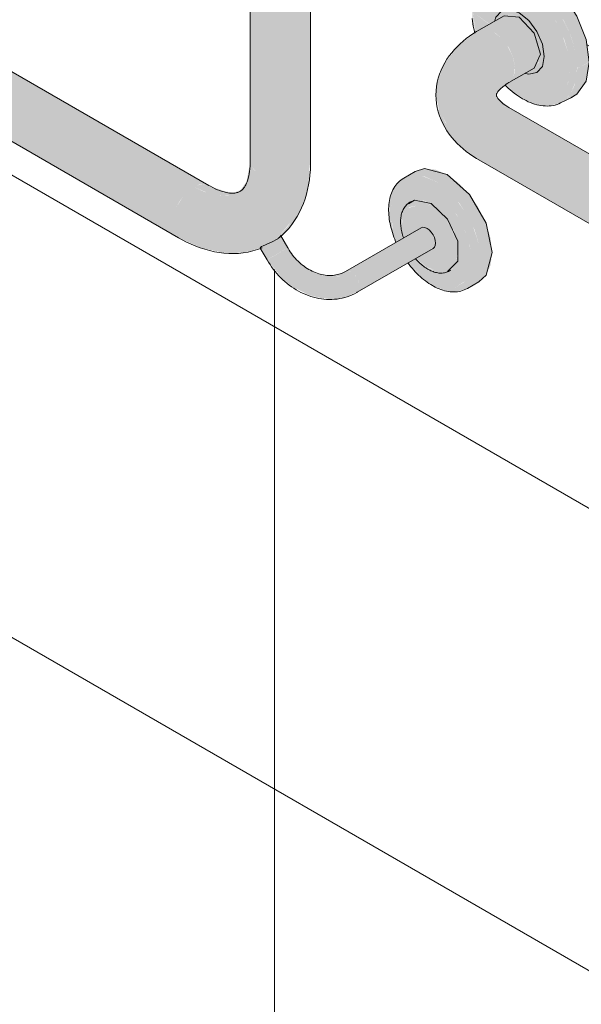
# Model space of a CAD drawing. Header units: metres. Extents: x -5.4 to 6, y -8 to 2.6.
# Tile 33 of 63: x 4.314 to 4.612, y -6.233 to -5.711. Entities that reach past the tile are written whole.
import ezdxf

# ---------------------------------------------------------------- set-up
doc = ezdxf.new("R2010")
doc.units = ezdxf.units.M
doc.layers.add('A-WALL-PATT', color=7, linetype='Continuous', lineweight=5)
doc.layers.add('P-SANR-FIXT', color=7, linetype='Continuous', lineweight=5)

# ---------------------------------------------------------------- blocks, each defined once
blk = doc.blocks.new('BARRA DE APOIO EM AÇO INOX 70cm - 2310_E_070_BR_Branco-V3-ISO_BANHEIRO')
at = {"layer": 'P-SANR-FIXT', "true_color": 0xf4f4f4}
for points in [[(6.29957, -5.73722), (6.30586, -5.73383), (6.30419, -5.72194), (6.29935, -5.70945), (6.29137, -5.69741), (6.2828, -5.68886), (6.2731, -5.68326), (6.26367, -5.68194), (6.25556, -5.68538), (6.25337, -5.68716), (6.25814, -5.68569), (6.26481, -5.68634), (6.27195, -5.68939), (6.27998, -5.69553), (6.28576, -5.70163), (6.29221, -5.71152), (6.29587, -5.71914), (6.29863, -5.72842), (6.29948, -5.7364)], [(6.29566, -5.73727), (6.29478, -5.72908), (6.29137, -5.71869), (6.28788, -5.71157), (6.2828, -5.70415), (6.27601, -5.69717), (6.26995, -5.69275), (6.2633, -5.68992), (6.2571, -5.68931), (6.25178, -5.69095), (6.24734, -5.69553), (6.24513, -5.70041), (6.24425, -5.70759), (6.25315, -5.71365), (6.25614, -5.71181), (6.25653, -5.71006), (6.25935, -5.70682), (6.2643, -5.70621), (6.26876, -5.70776), (6.27386, -5.71188), (6.27829, -5.71797), (6.28105, -5.72436), (6.28206, -5.73081), (6.29478, -5.73685)], [(6.2823, -5.75693), (6.28813, -5.75634), (6.29148, -5.7551), (6.29593, -5.7509), (6.29874, -5.744), (6.29948, -5.7364), (6.29863, -5.72842), (6.29563, -5.71864), (6.29083, -5.70905), (6.28501, -5.70084), (6.27797, -5.69378), (6.27195, -5.68939), (6.27055, -5.69095), (6.26995, -5.69275), (6.2766, -5.6976), (6.28405, -5.70596), (6.28813, -5.71194), (6.2927, -5.72207), (6.29478, -5.72908), (6.29566, -5.73727), (6.29478, -5.74444), (6.29156, -5.75073), (6.2879, -5.75398), (6.2828, -5.75555), (6.276, -5.75468), (6.26995, -5.75211), (6.2706, -5.75327), (6.2766, -5.75589), (6.27982, -5.75678)], [(6.26663, -5.73741), (6.28007, -5.72965), (6.27904, -5.72378), (6.27601, -5.71751), (6.27308, -5.71355), (6.26807, -5.70982), (6.2643, -5.70858), (6.26068, -5.70931), (6.24769, -5.71695), (6.25099, -5.71631), (6.25603, -5.71839), (6.25965, -5.72131), (6.26332, -5.72626), (6.26577, -5.73191), (6.26652, -5.73668)], [(6.27384, -5.74026), (6.27831, -5.73925), (6.28104, -5.73611), (6.28206, -5.73081), (6.28096, -5.72416), (6.27798, -5.71745), (6.27285, -5.71106), (6.26875, -5.70776), (6.2633, -5.70606), (6.25935, -5.70682), (6.25646, -5.71014), (6.25646, -5.71174), (6.26151, -5.70912), (6.26442, -5.70855), (6.26876, -5.71007), (6.27386, -5.7146), (6.27675, -5.7185), (6.27924, -5.72436), (6.28007, -5.72965), (6.2792, -5.73416), (6.276, -5.73742), (6.27211, -5.73966), (6.27308, -5.73999)], [(6.244, -5.77824), (6.24513, -5.77212), (6.24732, -5.76709), (6.25099, -5.76213), (6.25532, -5.75864), (6.25965, -5.75713), (6.26286, -5.75749), (6.25809, -5.7535), (6.2567, -5.7512), (6.2597, -5.7434), (6.26663, -5.73741), (6.26559, -5.73149), (6.26259, -5.72528), (6.25965, -5.72131), (6.25478, -5.71763), (6.25099, -5.71631), (6.24726, -5.71706), (6.23668, -5.72495), (6.22888, -5.73528), (6.22548, -5.74432), (6.22467, -5.75129), (6.2264, -5.7596), (6.23034, -5.76657), (6.23579, -5.77246), (6.24083, -5.776)], [(6.26332, -5.74474), (6.27675, -5.73698), (6.27932, -5.73353), (6.27971, -5.72986), (6.26663, -5.73741), (6.26577, -5.74191), (6.26415, -5.74378)], [(6.29148, -5.7551), (6.29934, -5.7509), (6.3043, -5.74335), (6.30587, -5.73394), (6.29957, -5.73722), (6.29823, -5.74581), (6.29587, -5.75103), (6.29221, -5.75442)], [(6.66968, -6.024), (6.67054, -6.0185), (6.67299, -6.01285), (6.67667, -6.0079), (6.68099, -6.00441), (6.68532, -6.0029), (6.68838, -6.00326), (6.26332, -5.75785), (6.25965, -5.75713), (6.25532, -5.75864), (6.25099, -5.76213), (6.24732, -5.76709), (6.24486, -5.77274), (6.244, -5.77824), (6.66575, -6.02173)], [(6.67299, -6.03133), (6.67054, -6.0285), (6.66968, -6.024), (6.244, -5.77824), (6.24486, -5.78274), (6.24732, -5.78556), (6.67177, -6.03062)]]:
    blk.add_hatch(color=7, dxfattribs=at).paths.add_polyline_path(points)
h = blk.add_hatch(color=7, dxfattribs=at)
h.paths.add_polyline_path([(6.2706, -5.75327), (6.27016, -5.75282), (6.26995, -5.75211), (6.2633, -5.74726), (6.26179, -5.74595), (6.2616, -5.7461), (6.26619, -5.75018), (6.27016, -5.75296)])
h.paths.add_polyline_path([(6.24536, -5.71848), (6.24583, -5.71813), (6.24513, -5.71578), (6.24425, -5.70759), (6.24551, -5.69956), (6.24769, -5.69474), (6.25178, -5.69095), (6.2579, -5.68939), (6.26367, -5.69008), (6.26995, -5.69275), (6.2706, -5.69084), (6.27175, -5.6893), (6.26367, -5.68623), (6.2579, -5.68576), (6.25178, -5.68796), (6.25042, -5.68903), (6.24769, -5.69206), (6.24568, -5.69553), (6.24378, -5.7027), (6.24396, -5.71151), (6.24513, -5.71745)])
h = blk.add_hatch(color=7, dxfattribs=at)
h.paths.add_polyline_path([(6.2828, -5.75555), (6.28813, -5.75391), (6.29221, -5.75012), (6.29483, -5.744), (6.29566, -5.73727), (6.28206, -5.73081), (6.28104, -5.73611), (6.27798, -5.73946), (6.27384, -5.74026), (6.27211, -5.73966), (6.26194, -5.74583), (6.26457, -5.74818), (6.26995, -5.75211), (6.2766, -5.75494), (6.2796, -5.75523)])
h.paths.add_polyline_path([(6.24583, -5.71813), (6.24985, -5.71556), (6.25301, -5.71373), (6.24425, -5.70759), (6.24559, -5.71736), (6.24573, -5.71782)])
h = blk.add_hatch(color=7, dxfattribs=at)
h.paths.add_polyline_path([(6.24732, -5.78556), (6.24486, -5.78274), (6.244, -5.77824), (6.23548, -5.77212), (6.22964, -5.76577), (6.22585, -5.7582), (6.226, -5.75975), (6.22823, -5.76588), (6.23034, -5.7698), (6.23738, -5.77829), (6.24609, -5.78471)])
h.paths.add_polyline_path([(6.25672, -5.75141), (6.25895, -5.7482), (6.26454, -5.74332), (6.26577, -5.74191), (6.26628, -5.73772), (6.25926, -5.74378), (6.25667, -5.75134)])
at = {"layer": 'P-SANR-FIXT'}
for p, q in [((6.26075, -5.70927), (6.24732, -5.71702)), ((6.27675, -5.73698), (6.28007, -5.72965)), ((6.26332, -5.74474), (6.27675, -5.73698)), ((6.29074, -5.75549), (6.29695, -5.75242)), ((6.68899, -6.00361), (6.26332, -5.75785)), ((6.24732, -5.78556), (6.67299, -6.03133))]:
    blk.add_line(p, q, dxfattribs=at)
for points in [[(6.30587, -5.73394, 0), (6.30419, -5.72194, 0), (6.29935, -5.70945, 0), (6.29191, -5.69795, 0), (6.2828, -5.68886, 0), (6.2731, -5.68326, 0), (6.26398, -5.68182, 0), (6.25655, -5.68473, 0)], [(6.2438, -5.7108, 0), (6.24397, -5.71215, 0), (6.24418, -5.7135, 0), (6.24443, -5.71486, 0), (6.24472, -5.71624, 0), (6.24505, -5.71762, 0), (6.24529, -5.71853, 0)], [(6.25589, -5.71176, 0), (6.25646, -5.71014, 0), (6.25935, -5.70682, 0), (6.26367, -5.70599, 0), (6.26876, -5.70776, 0), (6.27386, -5.71188, 0), (6.27817, -5.71771, 0), (6.28105, -5.72436, 0), (6.28206, -5.73081, 0)], [(6.26075, -5.70927, 0), (6.26875, -5.71006, 0), (6.27675, -5.7185, 0), (6.28007, -5.72965, 0)], [(6.22467, -5.75129, 0), (6.22475, -5.74903, 0), (6.22498, -5.74678, 0), (6.22537, -5.74456, 0), (6.2259, -5.74239, 0), (6.22657, -5.74026, 0), (6.22737, -5.73819, 0), (6.2283, -5.73618, 0), (6.22933, -5.73425, 0), (6.23047, -5.73238, 0), (6.23171, -5.7306, 0), (6.23303, -5.72888, 0), (6.23444, -5.72725, 0), (6.23592, -5.72568, 0), (6.23747, -5.72419, 0), (6.23909, -5.72276, 0), (6.24076, -5.72141, 0), (6.2425, -5.72012, 0), (6.24428, -5.71889, 0), (6.24612, -5.71773, 0), (6.24732, -5.71702, 0)], [(6.28206, -5.73081, 0), (6.28104, -5.73611, 0), (6.27816, -5.73942, 0), (6.27384, -5.74026, 0), (6.27216, -5.73994, 0)], [(6.29607, -5.75282, 0), (6.29934, -5.7509, 0), (6.30419, -5.744, 0), (6.30587, -5.73394, 0)], [(6.25667, -5.75129, 0), (6.25667, -5.75124, 0), (6.25668, -5.75119, 0), (6.25669, -5.75111, 0), (6.25672, -5.751, 0), (6.25677, -5.75086, 0), (6.25684, -5.75067, 0), (6.25694, -5.75045, 0), (6.25709, -5.75018, 0), (6.25728, -5.74986, 0), (6.25753, -5.7495, 0), (6.25783, -5.74911, 0), (6.2582, -5.74868, 0), (6.25864, -5.74821, 0), (6.25915, -5.74773, 0), (6.25972, -5.74722, 0), (6.26037, -5.7467, 0), (6.26109, -5.74616, 0), (6.26188, -5.74562, 0), (6.26274, -5.74508, 0), (6.26332, -5.74474, 0)], [(6.26147, -5.7462, 0), (6.26199, -5.74671, 0), (6.26302, -5.74768, 0), (6.26407, -5.7486, 0), (6.26513, -5.74949, 0), (6.2662, -5.75033, 0), (6.26729, -5.75113, 0), (6.26838, -5.75189, 0), (6.26948, -5.7526, 0), (6.27056, -5.75325, 0)], [(6.22467, -5.75129, 0), (6.22475, -5.75355, 0), (6.22498, -5.7558, 0), (6.22537, -5.75802, 0), (6.2259, -5.7602, 0), (6.22657, -5.76233, 0), (6.22737, -5.7644, 0), (6.2283, -5.7664, 0), (6.22933, -5.76834, 0), (6.23047, -5.7702, 0), (6.23171, -5.77199, 0), (6.23303, -5.7737, 0), (6.23444, -5.77534, 0), (6.23592, -5.7769, 0), (6.23747, -5.7784, 0), (6.23909, -5.77982, 0), (6.24076, -5.78118, 0), (6.2425, -5.78247, 0), (6.24428, -5.78369, 0), (6.24612, -5.78485, 0), (6.24732, -5.78556, 0)], [(6.25667, -5.75129, 0), (6.25667, -5.75134, 0), (6.25668, -5.7514, 0), (6.25669, -5.75148, 0), (6.25672, -5.75158, 0), (6.25677, -5.75173, 0), (6.25684, -5.75191, 0), (6.25694, -5.75214, 0), (6.25709, -5.75241, 0), (6.25728, -5.75272, 0), (6.25753, -5.75308, 0), (6.25783, -5.75348, 0), (6.2582, -5.75391, 0), (6.25864, -5.75437, 0), (6.25915, -5.75486, 0), (6.25972, -5.75536, 0), (6.26037, -5.75589, 0), (6.26109, -5.75642, 0), (6.26188, -5.75696, 0), (6.26274, -5.7575, 0), (6.26332, -5.75785, 0)], [(6.29074, -5.75549, 0), (6.28979, -5.75592, 0), (6.28882, -5.75629, 0), (6.28781, -5.75659, 0), (6.28678, -5.75682, 0), (6.28574, -5.75699, 0), (6.28467, -5.75709, 0), (6.28359, -5.75713, 0), (6.2825, -5.7571, 0), (6.28141, -5.75702, 0), (6.2803, -5.75687, 0), (6.27919, -5.75667, 0), (6.27807, -5.75641, 0), (6.27695, -5.75609, 0), (6.27583, -5.75571, 0), (6.27471, -5.75529, 0), (6.27359, -5.75481, 0), (6.27247, -5.75427, 0), (6.27135, -5.75369, 0), (6.27056, -5.75325, 0)]]:
    blk.add_polyline3d(points, dxfattribs=at)
blk = doc.blocks.new('BARRA DE APOIO EM AÇO INOX EM L 70x70cm - 80cm-2825403-ISO_BANHEIRO')
at = {"layer": 'P-SANR-FIXT', "true_color": 0xf4f4f4}
for points in [[(6.1423, -5.79571), (6.14644, -5.79539), (6.1503, -5.79447), (6.15361, -5.793), (6.15361, -5.32831), (6.1503, -5.32978), (6.14644, -5.3307), (6.1423, -5.33102), (6.13816, -5.3307), (6.1343, -5.32978), (6.13098, -5.32831), (6.12844, -5.3264), (6.12684, -5.32417), (6.1263, -5.32178), (6.1263, -5.78647), (6.12684, -5.78886), (6.12895, -5.79147), (6.13098, -5.793), (6.1343, -5.79447), (6.13816, -5.79539)], [(6.15361, -5.793), (6.15615, -5.79109), (6.15775, -5.78886), (6.1583, -5.78647), (6.15804, -5.32292), (6.15775, -5.32417), (6.15615, -5.3264), (6.15361, -5.32831), (6.15361, -5.77212)], [(6.08834, -5.82686), (6.08654, -5.82519), (6.0854, -5.82262), (6.08502, -5.81954), (6.08573, -5.81484), (6.08736, -5.81042), (6.08891, -5.80754), (6.09068, -5.80496), (6.09341, -5.80208), (6.09634, -5.79994), (5.6939, -5.5676), (5.69097, -5.56973), (5.68825, -5.57261), (5.6859, -5.57604), (5.68385, -5.58063), (5.68297, -5.58359), (5.68259, -5.58719), (5.68297, -5.59035), (5.68411, -5.59285), (5.6859, -5.59452), (6.08692, -5.82605)], [(6.09634, -5.79994), (6.09926, -5.7987), (6.10199, -5.79843), (6.10308, -5.79843), (5.70044, -5.56635), (5.69956, -5.56608), (5.69582, -5.56678), (5.6939, -5.5676), (6.09418, -5.7987)], [(6.11344, -5.83504), (6.12288, -5.83477), (6.12661, -5.83393), (6.13156, -5.83226), (6.1323, -5.83156), (6.1359, -5.82993), (6.13986, -5.82805), (6.1477, -5.81856), (6.15203, -5.80754), (6.15361, -5.793), (6.1503, -5.79447), (6.14644, -5.79539), (6.1423, -5.79571), (6.13816, -5.79539), (6.1343, -5.79447), (6.13098, -5.793), (6.12844, -5.79109), (6.12684, -5.78886), (6.1263, -5.78647), (6.12435, -5.79712), (6.12067, -5.80243), (6.11475, -5.80435), (6.10959, -5.80455), (6.10199, -5.80256), (6.09634, -5.79994), (6.09341, -5.80208), (6.09068, -5.80496), (6.08736, -5.81042), (6.08654, -5.81213), (6.08541, -5.81593), (6.08502, -5.81954), (6.08541, -5.8227), (6.08654, -5.82519), (6.08882, -5.82708), (6.10091, -5.83245), (6.11331, -5.83503)], [(6.22445, -5.79695), (6.23057, -5.79342), (6.22439, -5.79079), (6.21827, -5.79033), (6.21252, -5.79243), (6.20841, -5.79502), (6.21336, -5.79384), (6.21827, -5.79432), (6.22208, -5.79594)], [(6.24132, -5.85372), (6.24749, -5.85014), (6.25123, -5.84667), (6.25361, -5.8414), (6.25443, -5.83474), (6.25361, -5.82714), (6.25123, -5.81912), (6.24689, -5.81042), (6.24132, -5.80275), (6.23638, -5.79765), (6.23057, -5.79342), (6.22445, -5.79695), (6.23174, -5.80264), (6.23738, -5.80899), (6.24179, -5.81574), (6.24511, -5.82265), (6.24749, -5.83067), (6.24831, -5.83827), (6.24749, -5.84494), (6.24511, -5.8502)], [(6.23174, -5.85543), (6.23723, -5.85498), (6.24132, -5.85372), (6.24511, -5.8502), (6.24749, -5.84494), (6.24831, -5.83827), (6.24749, -5.83067), (6.24447, -5.82132), (6.24132, -5.81476), (6.23502, -5.80609), (6.23006, -5.80104), (6.22439, -5.79701), (6.22278, -5.79871), (6.22208, -5.80104), (6.22873, -5.80609), (6.23544, -5.81433), (6.23998, -5.82275), (6.24261, -5.83067), (6.24342, -5.83932), (6.24253, -5.84534), (6.23947, -5.85049), (6.23472, -5.85324), (6.22856, -5.85324), (6.22208, -5.85068), (6.22314, -5.85238), (6.22941, -5.85482), (6.23081, -5.85519)], [(6.22873, -5.85331), (6.23472, -5.85324), (6.23964, -5.8502), (6.24253, -5.84534), (6.24358, -5.83827), (6.24233, -5.82944), (6.23921, -5.82086), (6.2341, -5.81235), (6.22873, -5.80609), (6.22208, -5.80104), (6.22208, -5.80872), (6.22742, -5.81308), (6.23104, -5.81743), (6.23424, -5.82312), (6.23631, -5.82957), (6.23687, -5.83484), (6.23597, -5.83972), (6.2341, -5.84288), (6.22935, -5.84525), (6.22661, -5.8455), (6.22208, -5.84487), (6.22208, -5.85068), (6.22856, -5.85324)], [(6.22139, -5.80912), (6.22208, -5.80872), (6.2168, -5.80692), (6.21274, -5.80731), (6.21336, -5.80734), (6.21749, -5.80758), (6.22123, -5.80905)], [(6.22661, -5.8455), (6.23081, -5.84478), (6.23373, -5.84273), (6.23557, -5.83932), (6.23613, -5.83398), (6.23537, -5.82872), (6.23268, -5.82187), (6.22945, -5.81665), (6.2251, -5.81193), (6.22139, -5.80912), (6.22031, -5.81042), (6.21996, -5.81159), (6.22521, -5.8159), (6.22993, -5.82272), (6.23257, -5.82968), (6.23319, -5.83585), (6.23236, -5.84018), (6.22945, -5.84352), (6.22445, -5.84414), (6.22016, -5.84301), (6.22059, -5.8436), (6.22483, -5.84515), (6.22532, -5.84525)], [(6.23341, -5.84328), (6.2341, -5.84288), (6.23621, -5.83932), (6.23693, -5.83444), (6.23582, -5.82761), (6.23328, -5.82132), (6.23012, -5.81623), (6.22598, -5.81168), (6.22208, -5.80872), (6.22139, -5.80912), (6.22667, -5.81341), (6.23103, -5.819), (6.23359, -5.82364), (6.23567, -5.83031), (6.23607, -5.83599), (6.23551, -5.83972), (6.23364, -5.84288)], [(6.2251, -5.84437), (6.22945, -5.84352), (6.23236, -5.84018), (6.23338, -5.83484), (6.23233, -5.82825), (6.22945, -5.82161), (6.2251, -5.81574), (6.21996, -5.81159), (6.21996, -5.8219), (6.22221, -5.8239), (6.22385, -5.82674), (6.22445, -5.82968), (6.22385, -5.83193), (6.22208, -5.8332), (6.21996, -5.83442), (6.21996, -5.84258), (6.22445, -5.84414)], [(6.17985, -5.84506), (6.21996, -5.8219), (6.21772, -5.8213), (6.21624, -5.8219), (6.17761, -5.84446), (6.17911, -5.84475)], [(6.18303, -5.85575), (6.22385, -5.83193), (6.2243, -5.83094), (6.2243, -5.82825), (6.22314, -5.82526), (6.22112, -5.82275), (6.21996, -5.8219), (6.17985, -5.84506), (6.1821, -5.84705), (6.18374, -5.8499), (6.18434, -5.85284), (6.18374, -5.85508), (6.18309, -5.85569)], [(6.1352, -5.83855), (6.14608, -5.83223), (6.14223, -5.82611), (6.13974, -5.82811), (6.13525, -5.8302), (6.13172, -5.83201), (6.13175, -5.83259), (6.13509, -5.83837)], [(6.16989, -5.85953), (6.17637, -5.85846), (6.18374, -5.85508), (6.18428, -5.85335), (6.18419, -5.85141), (6.18303, -5.84841), (6.18101, -5.84591), (6.17985, -5.84506), (6.17426, -5.84719), (6.16809, -5.84753), (6.16177, -5.84604), (6.15574, -5.84284), (6.15039, -5.83814), (6.14608, -5.83227), (6.13525, -5.83862), (6.14362, -5.84872), (6.14864, -5.85284), (6.15709, -5.85706), (6.16285, -5.85865), (6.16861, -5.85937)], [(6.14609, -5.83226), (6.14609, -5.83213), (6.14608, -5.83223)], [(6.16809, -5.84753), (6.17462, -5.84705), (6.17985, -5.84506), (6.17761, -5.84446), (6.17007, -5.84719), (6.16671, -5.8472)]]:
    blk.add_hatch(color=7, dxfattribs=at).paths.add_polyline_path(points)
h = blk.add_hatch(color=7, dxfattribs=at)
h.paths.add_polyline_path([(6.13986, -5.82805), (6.14087, -5.82739), (6.14736, -5.82098), (6.15101, -5.81547), (6.15369, -5.81042), (6.15615, -5.80295), (6.15716, -5.79904), (6.15775, -5.78886), (6.15557, -5.79152), (6.15361, -5.793), (6.15203, -5.80754), (6.14683, -5.82005), (6.1402, -5.82766)])
h.paths.add_polyline_path([(6.10959, -5.80455), (6.11602, -5.80415), (6.12108, -5.80208), (6.12117, -5.80169), (6.11725, -5.80309), (6.11244, -5.80218), (6.10199, -5.79843), (6.0982, -5.79915), (6.09634, -5.79994), (6.10433, -5.80336), (6.10908, -5.80443)])
h = blk.add_hatch(color=7, dxfattribs=at)
h.paths.add_polyline_path([(6.22278, -5.85222), (6.22208, -5.85068), (6.21544, -5.84564), (6.21051, -5.83988), (6.21016, -5.84046), (6.2134, -5.84437), (6.21906, -5.84949), (6.22208, -5.85171)])
h.paths.add_polyline_path([(6.20353, -5.82924), (6.20416, -5.82888), (6.20159, -5.8213), (6.20074, -5.81241), (6.20164, -5.80639), (6.20471, -5.80123), (6.20945, -5.79849), (6.21618, -5.79871), (6.22208, -5.80104), (6.22305, -5.79842), (6.22439, -5.79693), (6.21749, -5.79425), (6.21252, -5.79375), (6.20758, -5.79528), (6.20378, -5.7988), (6.20138, -5.80296), (6.19989, -5.80926), (6.2001, -5.81729), (6.20164, -5.8239), (6.20342, -5.82901)])
h = blk.add_hatch(color=7, dxfattribs=at)
h.paths.add_polyline_path([(6.22208, -5.85068), (6.22208, -5.84427), (6.2191, -5.84258), (6.21648, -5.84051), (6.2139, -5.83792), (6.21051, -5.83988), (6.2158, -5.84591), (6.22105, -5.8499)])
h.paths.add_polyline_path([(6.20416, -5.82888), (6.2075, -5.82674), (6.20641, -5.8226), (6.20603, -5.81912), (6.20616, -5.81577), (6.20833, -5.8107), (6.21012, -5.80882), (6.21336, -5.80695), (6.21772, -5.807), (6.22208, -5.80872), (6.22208, -5.80104), (6.21544, -5.79842), (6.20945, -5.79849), (6.20469, -5.80124), (6.20164, -5.80639), (6.20059, -5.81345), (6.20209, -5.82301), (6.20393, -5.82825)])
h = blk.add_hatch(color=7, dxfattribs=at)
h.paths.add_polyline_path([(6.22038, -5.84351), (6.21996, -5.84258), (6.21483, -5.83888), (6.2188, -5.84237), (6.21996, -5.84321)])
h.paths.add_polyline_path([(6.20756, -5.82692), (6.20793, -5.8267), (6.20735, -5.8245), (6.20673, -5.81835), (6.20796, -5.81355), (6.21047, -5.81065), (6.21483, -5.80981), (6.21996, -5.81159), (6.22082, -5.80972), (6.22123, -5.80905), (6.21611, -5.80731), (6.21266, -5.80735), (6.20938, -5.80925), (6.20732, -5.8125), (6.2061, -5.81664), (6.20614, -5.82131), (6.20752, -5.82681)])
h = blk.add_hatch(color=7, dxfattribs=at)
h.paths.add_polyline_path([(6.21996, -5.84258), (6.21996, -5.83442), (6.21428, -5.8377), (6.21483, -5.83844), (6.21772, -5.84077)])
h.paths.add_polyline_path([(6.20793, -5.8267), (6.21772, -5.8213), (6.2188, -5.82141), (6.21996, -5.8219), (6.21996, -5.81159), (6.21483, -5.80981), (6.21016, -5.81102), (6.20756, -5.814), (6.20668, -5.82021), (6.20759, -5.82593)])
at = {"layer": 'P-SANR-FIXT'}
for p, q in [((6.1263, -5.32178), (6.1263, -5.78647)), ((6.1583, -5.78647), (6.1583, -5.32178)), ((6.10434, -5.79915), (5.7019, -5.5668)), ((5.6859, -5.59452), (6.08834, -5.82686)), ((6.2137, -5.79174), (6.20758, -5.79528)), ((6.21158, -5.80768), (6.21089, -5.80808)), ((6.21679, -5.82159), (6.17668, -5.84475)), ((6.14087, -5.82739), (6.13986, -5.82805)), ((6.14617, -5.83221), (6.14229, -5.82548)), ((6.13157, -5.83232), (6.13518, -5.83856)), ((6.18303, -5.85575), (6.22314, -5.83259)), ((6.23189, -5.84445), (6.23258, -5.84405)), ((6.24132, -5.85372), (6.24744, -5.85019))]:
    blk.add_line(p, q, dxfattribs=at)
for points in [[(6.12084, -5.80237, 0), (6.12117, -5.80216, 0), (6.1215, -5.80192, 0), (6.12183, -5.80165, 0), (6.12216, -5.80132, 0), (6.12251, -5.80095, 0), (6.12286, -5.80052, 0), (6.12321, -5.80001, 0), (6.12357, -5.79943, 0), (6.12393, -5.79877, 0), (6.12428, -5.79802, 0), (6.12463, -5.79719, 0), (6.12495, -5.79627, 0), (6.12525, -5.79525, 0), (6.12552, -5.79416, 0), (6.12576, -5.79297, 0), (6.12596, -5.79171, 0), (6.12612, -5.79036, 0), (6.12623, -5.78894, 0), (6.12629, -5.78745, 0), (6.1263, -5.78647, 0)], [(6.14104, -5.82726, 0), (6.14305, -5.8256, 0), (6.14493, -5.82381, 0), (6.14669, -5.82191, 0), (6.14831, -5.8199, 0), (6.14981, -5.81781, 0), (6.15117, -5.81563, 0), (6.1524, -5.81337, 0), (6.15351, -5.81106, 0), (6.15449, -5.80869, 0), (6.15535, -5.80627, 0), (6.15609, -5.80381, 0), (6.15671, -5.8013, 0), (6.15723, -5.79877, 0), (6.15764, -5.79619, 0), (6.15795, -5.79359, 0), (6.15816, -5.79097, 0), (6.15827, -5.78832, 0), (6.1583, -5.78647, 0)], [(6.23057, -5.79342, 0), (6.21864, -5.79022, 0), (6.21373, -5.79179, 0)], [(6.24741, -5.85014, 0), (6.25123, -5.84667, 0), (6.25443, -5.83474, 0), (6.25123, -5.81912, 0), (6.2425, -5.80399, 0), (6.23057, -5.79342, 0)], [(6.20758, -5.79528, 0), (6.20678, -5.79577, 0), (6.20603, -5.79632, 0), (6.20531, -5.79692, 0), (6.20463, -5.79757, 0), (6.20399, -5.79826, 0), (6.2034, -5.799, 0), (6.20285, -5.79978, 0), (6.20235, -5.80059, 0), (6.20189, -5.80144, 0), (6.20147, -5.80232, 0), (6.2011, -5.80323, 0), (6.20077, -5.80417, 0), (6.20048, -5.80514, 0), (6.20023, -5.80612, 0), (6.20003, -5.80714, 0), (6.19987, -5.80817, 0), (6.19974, -5.80923, 0), (6.19966, -5.8103, 0), (6.19962, -5.81139, 0), (6.19961, -5.8125, 0), (6.19964, -5.81362, 0), (6.19972, -5.81475, 0), (6.19982, -5.8159, 0), (6.19997, -5.81705, 0), (6.20015, -5.81822, 0), (6.20037, -5.81939, 0), (6.20062, -5.82057, 0), (6.20091, -5.82176, 0), (6.20123, -5.82295, 0), (6.20158, -5.82414, 0), (6.20197, -5.82533, 0), (6.20239, -5.82651, 0), (6.20284, -5.8277, 0), (6.20333, -5.82888, 0), (6.2035, -5.82926, 0)], [(6.12084, -5.80237, 0), (6.12049, -5.80255, 0), (6.12012, -5.80272, 0), (6.11971, -5.80287, 0), (6.11927, -5.803, 0), (6.11877, -5.80311, 0), (6.11822, -5.80319, 0), (6.1176, -5.80325, 0), (6.11692, -5.80327, 0), (6.11617, -5.80325, 0), (6.11535, -5.80318, 0), (6.11445, -5.80306, 0), (6.11349, -5.80288, 0), (6.11247, -5.80264, 0), (6.11138, -5.80232, 0), (6.11024, -5.80194, 0), (6.10904, -5.80148, 0), (6.1078, -5.80094, 0), (6.10651, -5.80032, 0), (6.10519, -5.79963, 0), (6.10434, -5.79915, 0)], [(6.21089, -5.80808, 0), (6.2104, -5.80838, 0), (6.20993, -5.80872, 0), (6.20949, -5.80909, 0), (6.20907, -5.8095, 0), (6.20867, -5.80993, 0), (6.20831, -5.81038, 0), (6.20796, -5.81087, 0), (6.20765, -5.81137, 0), (6.20737, -5.8119, 0), (6.20711, -5.81244, 0), (6.20688, -5.81301, 0), (6.20667, -5.81359, 0), (6.20649, -5.81419, 0), (6.20634, -5.81481, 0), (6.20621, -5.81544, 0), (6.20611, -5.81608, 0), (6.20603, -5.81673, 0), (6.20598, -5.8174, 0), (6.20596, -5.81808, 0), (6.20595, -5.81877, 0), (6.20597, -5.81947, 0), (6.20602, -5.82017, 0), (6.20608, -5.82089, 0), (6.20617, -5.82161, 0), (6.20629, -5.82233, 0), (6.20642, -5.82306, 0), (6.20658, -5.8238, 0), (6.20676, -5.82454, 0), (6.20696, -5.82528, 0), (6.20718, -5.82602, 0), (6.20742, -5.82676, 0)], [(6.22208, -5.80872, 0), (6.21336, -5.80695, 0), (6.21011, -5.80891, 0)], [(6.23081, -5.84478, 0), (6.23621, -5.83932, 0), (6.23621, -5.82872, 0), (6.23081, -5.81703, 0), (6.22208, -5.80872, 0)], [(6.21679, -5.82159, 0), (6.21772, -5.8213, 0), (6.2188, -5.82141, 0), (6.21996, -5.8219, 0)], [(6.21996, -5.8219, 0), (6.22112, -5.82275, 0), (6.22221, -5.8239, 0), (6.22314, -5.82526, 0), (6.22385, -5.82674, 0), (6.2243, -5.82825, 0), (6.22445, -5.82968, 0), (6.2243, -5.83094, 0), (6.22385, -5.83193, 0), (6.22314, -5.83259, 0)], [(6.13261, -5.83218, 0), (6.13017, -5.83311, 0), (6.12769, -5.83387, 0), (6.12517, -5.83446, 0), (6.12262, -5.83489, 0), (6.12006, -5.83515, 0), (6.11749, -5.83527, 0), (6.11492, -5.83523, 0), (6.11236, -5.83504, 0), (6.10982, -5.83472, 0), (6.10729, -5.83427, 0), (6.10478, -5.8337, 0), (6.1023, -5.83301, 0), (6.09984, -5.8322, 0), (6.0974, -5.83129, 0), (6.09499, -5.83027, 0), (6.09261, -5.82915, 0), (6.09025, -5.82793, 0), (6.08834, -5.82686, 0)], [(6.13986, -5.82805, 0), (6.13857, -5.82875, 0), (6.13715, -5.82941, 0), (6.13571, -5.83001, 0), (6.13436, -5.83057, 0), (6.13319, -5.83109, 0), (6.1323, -5.83156, 0), (6.13175, -5.83197, 0), (6.13156, -5.83226, 0)], [(6.142, -5.82634, 0), (6.14163, -5.82675, 0), (6.14104, -5.82726, 0)], [(6.17668, -5.84475, 0), (6.17602, -5.84511, 0), (6.17534, -5.84543, 0), (6.17465, -5.84573, 0), (6.17394, -5.84599, 0), (6.17321, -5.84622, 0), (6.17247, -5.84641, 0), (6.17171, -5.84657, 0), (6.17094, -5.8467, 0), (6.17015, -5.84679, 0), (6.16934, -5.84684, 0), (6.16853, -5.84686, 0), (6.1677, -5.84684, 0), (6.16686, -5.84679, 0), (6.16601, -5.8467, 0), (6.16516, -5.84656, 0), (6.16429, -5.84639, 0), (6.16343, -5.84618, 0), (6.16255, -5.84594, 0), (6.16168, -5.84565, 0), (6.1608, -5.84532, 0), (6.15993, -5.84496, 0), (6.15906, -5.84455, 0), (6.15819, -5.84411, 0), (6.15733, -5.84363, 0), (6.15648, -5.84311, 0), (6.15563, -5.84255, 0), (6.1548, -5.84196, 0), (6.15399, -5.84134, 0), (6.15318, -5.84068, 0), (6.1524, -5.83998, 0), (6.15163, -5.83926, 0), (6.15088, -5.8385, 0), (6.15015, -5.83772, 0), (6.14945, -5.8369, 0), (6.14877, -5.83606, 0), (6.14812, -5.8352, 0), (6.14749, -5.83431, 0), (6.14689, -5.8334, 0), (6.14632, -5.83247, 0), (6.14617, -5.83221, 0)], [(6.13518, -5.83856, 0), (6.13595, -5.83986, 0), (6.13677, -5.84112, 0), (6.13762, -5.84236, 0), (6.13852, -5.84356, 0), (6.13945, -5.84474, 0), (6.14042, -5.84588, 0), (6.14143, -5.84699, 0), (6.14247, -5.84806, 0), (6.14354, -5.84909, 0), (6.14464, -5.85008, 0), (6.14578, -5.85104, 0), (6.14694, -5.85194, 0), (6.14813, -5.85281, 0), (6.14935, -5.85363, 0), (6.15059, -5.8544, 0), (6.15186, -5.85512, 0), (6.15314, -5.8558, 0), (6.15445, -5.85642, 0), (6.15577, -5.85699, 0), (6.15711, -5.8575, 0), (6.15846, -5.85796, 0), (6.15983, -5.85837, 0), (6.1612, -5.85872, 0), (6.16259, -5.859, 0), (6.16398, -5.85923, 0), (6.16537, -5.8594, 0), (6.16677, -5.85951, 0), (6.16816, -5.85956, 0), (6.16955, -5.85955, 0), (6.17094, -5.85947, 0), (6.17231, -5.85933, 0), (6.17368, -5.85912, 0), (6.17503, -5.85885, 0), (6.17637, -5.85852, 0), (6.17769, -5.85813, 0), (6.17898, -5.85767, 0), (6.18025, -5.85715, 0), (6.18149, -5.85657, 0), (6.18271, -5.85593, 0), (6.18303, -5.85575, 0)], [(6.2098, -5.8402, 0), (6.21045, -5.84107, 0), (6.21124, -5.84207, 0), (6.21205, -5.84304, 0), (6.21288, -5.84398, 0), (6.21372, -5.8449, 0), (6.21458, -5.84579, 0), (6.21545, -5.84665, 0), (6.21634, -5.84747, 0), (6.21724, -5.84827, 0), (6.21816, -5.84903, 0), (6.21908, -5.84975, 0), (6.22002, -5.85044, 0), (6.22096, -5.85109, 0), (6.22191, -5.8517, 0), (6.22278, -5.85222, 0)], [(6.21381, -5.83792, 0), (6.21422, -5.83838, 0), (6.21474, -5.83896, 0), (6.21528, -5.83951, 0), (6.21582, -5.84004, 0), (6.21638, -5.84056, 0), (6.21694, -5.84105, 0), (6.21751, -5.84152, 0), (6.21808, -5.84198, 0), (6.21866, -5.8424, 0), (6.21925, -5.84281, 0), (6.21984, -5.84319, 0), (6.22038, -5.84351, 0)], [(6.23189, -5.84445, 0), (6.23138, -5.84472, 0), (6.23085, -5.84496, 0), (6.23031, -5.84516, 0), (6.22975, -5.84532, 0), (6.22918, -5.84545, 0), (6.2286, -5.84554, 0), (6.22801, -5.84559, 0), (6.22742, -5.84561, 0), (6.22682, -5.84559, 0), (6.22622, -5.84555, 0), (6.22561, -5.84546, 0), (6.22501, -5.84535, 0), (6.2244, -5.8452, 0), (6.22379, -5.84503, 0), (6.22318, -5.84482, 0), (6.22257, -5.84459, 0), (6.22197, -5.84433, 0), (6.22136, -5.84404, 0), (6.22076, -5.84372, 0), (6.22038, -5.84351, 0)], [(6.24132, -5.85372, 0), (6.24049, -5.85416, 0), (6.23964, -5.85454, 0), (6.23876, -5.85486, 0), (6.23786, -5.85513, 0), (6.23694, -5.85533, 0), (6.23601, -5.85548, 0), (6.23506, -5.85556, 0), (6.2341, -5.85559, 0), (6.23314, -5.85557, 0), (6.23217, -5.85549, 0), (6.23119, -5.85536, 0), (6.23021, -5.85517, 0), (6.22923, -5.85494, 0), (6.22825, -5.85466, 0), (6.22727, -5.85433, 0), (6.2263, -5.85395, 0), (6.22532, -5.85353, 0), (6.22435, -5.85307, 0), (6.22339, -5.85256, 0), (6.22278, -5.85222, 0)]]:
    blk.add_polyline3d(points, dxfattribs=at)

msp = doc.modelspace()

# ---------------------------------------------------------------- hatches: boundary and pattern name
at = {"layer": 'A-WALL-PATT', "true_color": 0x808080}
h = msp.add_hatch(dxfattribs=at)
h.set_pattern_fill('FP_14', color=8, style=0, pattern_type=2)
h.set_pattern_definition([(330, (4.4491, -6.854), (3e-06, 0.244945), []), (90, (4.4491, -6.854), (-0.28284, 0.1633), [])])
h.paths.add_polyline_path([(5.86183, -7.17992), (5.86183, -6.54305), (5.79224, -6.58323), (5.79224, -6.74783), (5.78551, -6.74627), (5.76783, -6.73606), (5.76783, -6.66169), (5.71208, -6.62951), (5.54363, -6.72676), (5.34732, -6.61365), (5.33535, -6.60745), (5.31695, -6.59589), (4.99491, -6.40996), (4.81905, -6.5115), (4.80433, -6.56937), (5.78223, -7.13396)])
h.paths.add_polyline_path([(5.76783, -6.6386), (5.76783, -6.59732), (5.73208, -6.61796)])
h.paths.add_polyline_path([(4.83007, -6.46819), (4.99701, -6.3718), (4.99691, -6.27), (4.97392, -6.28328), (4.97129, -6.3083), (4.97081, -6.30978), (4.96896, -6.31348), (4.96587, -6.31754), (4.96217, -6.32066), (4.95652, -6.32415), (4.90248, -6.355), (4.89539, -6.35714), (4.89096, -6.35798), (4.88654, -6.35829), (4.87947, -6.35841), (4.86425, -6.3672), (4.85677, -6.36323), (4.83177, -6.4615)])
h.paths.add_polyline_path([(4.17748, -5.05388), (4.17846, -5.05388), (4.17798, -5.05384)])
h.paths.add_polyline_path([(5.86183, -6.44507), (5.86183, -5.71023), (4.28208, -4.79816), (4.28208, -5.34014), (4.28827, -5.34111), (4.29809, -5.34678), (4.30732, -5.35599), (4.31485, -5.36764), (4.31975, -5.38029), (4.32146, -5.39244), (4.31975, -5.40263), (4.31484, -5.40962), (4.29479, -5.41905), (4.29046, -5.42007), (4.28296, -5.41924), (4.28208, -5.41924), (4.28184, -5.50665), (4.28127, -5.51236), (4.27622, -5.52393), (4.271, -5.52959), (4.26454, -5.5331), (4.25654, -5.53416), (4.25035, -5.53418), (4.2407, -5.5311), (4.23037, -5.52481), (4.22171, -5.51682), (4.21372, -5.50744), (4.20735, -5.49666), (4.20282, -5.4863), (4.19943, -5.47617), (4.19763, -5.46221), (4.1976, -5.12105), (4.19576, -5.1101), (4.19404, -5.10959), (4.19133, -5.10673), (4.18964, -5.09969), (4.18609, -5.10174), (4.18418, -5.10064), (4.18396, -5.07623), (4.18293, -5.07138), (4.17666, -5.06711), (4.17606, -5.06541), (4.17604, -5.06442), (4.1743, -5.06342), (4.17364, -5.06224), (4.17382, -5.05882), (4.17547, -5.05592), (4.17798, -5.05377), (4.18028, -5.05313), (4.17977, -5.05149), (4.16798, -4.98154), (4.15964, -4.97995), (4.15259, -4.97732), (4.14366, -4.97119), (4.13986, -4.96707), (4.13665, -4.96272), (4.134, -4.95718), (4.13171, -4.9506), (4.1541, -4.91819), (4.15577, -4.9182), (4.15944, -4.91971), (4.16475, -4.92256), (4.17809, -4.93108), (4.19069, -4.94052), (4.19515, -4.94442), (4.19775, -4.94726), (4.19824, -4.94874), (4.19017, -4.96043), (4.20762, -5.06506), (4.21157, -5.06278), (4.23336, -5.07536), (4.23336, -5.0974), (4.20923, -5.11134), (4.21139, -5.12226), (4.21163, -5.12411), (4.21194, -5.46423), (4.21255, -5.47194), (4.21611, -5.48289), (4.221, -5.49294), (4.22574, -5.50032), (4.23233, -5.50834), (4.24001, -5.5147), (4.24958, -5.51987), (4.25676, -5.52081), (4.26142, -5.51937), (4.26511, -5.51594), (4.267, -5.51243), (4.26808, -5.50266), (4.26791, -5.41801), (4.26713, -5.4205), (4.26519, -5.42258), (4.2638, -5.4232), (4.2628, -5.42341), (4.26054, -5.42267), (4.24732, -5.41521), (4.24717, -5.43187), (4.24637, -5.43326), (4.24316, -5.43483), (4.24102, -5.43483), (4.23808, -5.43386), (4.23655, -5.43205), (4.2362, -5.41743), (4.2345, -5.41625), (4.2309, -5.41149), (4.22956, -5.40829), (4.22883, -5.40451), (4.21624, -5.39694), (4.21561, -5.39408), (4.21742, -5.38989), (4.21856, -5.38884), (4.22034, -5.38801), (4.22248, -5.38841), (4.23639, -5.39611), (4.23667, -5.37937), (4.23764, -5.37797), (4.23938, -5.37695), (4.24161, -5.37662), (4.24542, -5.37737), (4.24704, -5.37916), (4.24733, -5.3843), (4.25065, -5.38166), (4.25128, -5.38122), (4.25012, -5.37333), (4.24997, -5.36931), (4.2509, -5.36289), (4.25206, -5.35997), (4.25534, -5.35448), (4.25691, -5.35305), (4.26127, -5.34977), (4.26808, -5.345), (4.26808, -4.79008), (3.93962, -4.60044), (3.93962, -5.80377), (4.14043, -5.92001), (4.14839, -5.9264), (4.15483, -5.93828), (4.15579, -5.94591), (4.15579, -5.95616), (4.15483, -5.9618), (4.15247, -5.96721), (4.14945, -5.97133), (4.13908, -5.97946), (3.96083, -6.08238), (4.43664, -6.3568), (4.44257, -6.35235), (4.45201, -6.34586), (4.46478, -6.33827), (4.48094, -6.33004), (4.49034, -6.32593), (4.50542, -6.32006), (4.52125, -6.31484), (4.60164, -6.29225), (4.65723, -6.27676), (4.68181, -6.26882), (4.68922, -6.26614), (4.66859, -6.25423), (4.66859, -6.2379), (4.67514, -6.23412), (4.66823, -6.17441), (4.66287, -6.11588), (4.6572, -6.03045), (4.65597, -6.00521), (4.65433, -5.96747), (4.65304, -5.96322), (4.65266, -5.96058), (4.65293, -5.95614), (4.65507, -5.94868), (4.65791, -5.94341), (4.66115, -5.93923), (4.66823, -5.93364), (4.67319, -5.93069), (4.68823, -5.92189), (4.70996, -5.90981), (4.73253, -5.89744), (4.73467, -5.89698), (4.74226, -5.8959), (4.74492, -5.89618), (4.74983, -5.89666), (4.5541, -5.78327), (4.54742, -5.77824), (4.53979, -5.7686), (4.53826, -5.76577), (4.53586, -5.75873), (4.5348, -5.75102), (4.53594, -5.74329), (4.53935, -5.73438), (4.54749, -5.72442), (4.55545, -5.71848), (4.55386, -5.70955), (4.55378, -5.70759), (4.55393, -5.70247), (4.55608, -5.69474), (4.55873, -5.69089), (4.56187, -5.68796), (4.56565, -5.68538), (4.568, -5.6842), (4.57407, -5.68182), (4.58319, -5.68326), (4.59289, -5.68886), (4.60231, -5.69841), (4.60965, -5.71), (4.61439, -5.72271), (4.61583, -5.73476), (4.61397, -5.74444), (4.60875, -5.75126), (4.59955, -5.75584), (4.59585, -5.75686), (4.58969, -5.75672), (4.58443, -5.75494), (4.57998, -5.75277), (4.57338, -5.74775), (4.57169, -5.7461), (4.56815, -5.74917), (4.56698, -5.75168), (4.56905, -5.75443), (4.57478, -5.75864), (5.00106, -6.00441), (5.01105, -6.00809), (5.0184, -6.00934), (5.02846, -6.0098), (5.03756, -6.00882), (5.04569, -6.00698), (5.0517, -6.00441), (5.05025, -5.99614), (5.05017, -5.99418), (5.05032, -5.98906), (5.05247, -5.98133), (5.05512, -5.97749), (5.05826, -5.97455), (5.06204, -5.97197), (5.06439, -5.97079), (5.07046, -5.96841), (5.07958, -5.96985), (5.08981, -5.97598), (5.09869, -5.985), (5.10604, -5.99659), (5.11078, -6.0093), (5.11222, -6.02135), (5.11036, -6.03103), (5.10514, -6.03785), (5.09594, -6.04243), (5.09224, -6.04345), (5.0863, -6.04337), (5.08082, -6.04153), (5.07637, -6.03936), (5.06972, -6.0343), (5.06773, -6.03235), (5.05963, -6.036), (5.05161, -6.03857), (5.04191, -6.04074), (5.02877, -6.04184), (5.01814, -6.04146), (5.00752, -6.03999), (4.99629, -6.03718), (4.9827, -6.03148), (4.98597, -6.03571), (4.98776, -6.03845), (4.98918, -6.04222), (4.99067, -6.05032), (4.98837, -6.05913), (4.98297, -6.1633), (4.97781, -6.24408), (5.10009, -6.17348), (5.09911, -6.17047), (5.09887, -6.16642), (5.09921, -6.16295), (5.10119, -6.15677), (5.10361, -6.152), (5.10589, -6.1486), (5.10867, -6.14537), (5.12155, -6.13793), (5.12142, -6.12946), (5.12055, -6.12854), (5.11923, -6.12661), (5.11822, -6.12451), (5.11758, -6.12237), (5.11736, -6.12034), (5.11758, -6.11856), (5.11859, -6.11681), (5.12055, -6.11546), (5.12155, -6.11488), (5.12155, -6.10218), (5.12402, -6.10075), (5.18751, -6.1374), (5.18751, -6.26414), (5.28312, -6.20894), (5.28312, -6.12729), (5.29727, -6.11912), (5.8482, -6.43721)])
h.paths.add_polyline_path([(5.02861, -6.35356), (5.12084, -6.30031), (5.12055, -6.3), (5.11923, -6.29808), (5.11807, -6.29547), (5.11739, -6.29205), (5.11736, -6.2918), (5.11797, -6.28916), (5.11822, -6.28862), (5.12055, -6.28692), (5.12155, -6.28634), (5.12155, -6.19804), (5.02861, -6.2517), (5.02861, -6.3466)])
h.paths.add_polyline_path([(5.36744, -6.11704), (5.36252, -6.11539), (5.35721, -6.11278), (5.35219, -6.10902), (5.34921, -6.10651), (5.34657, -6.10754), (5.33374, -6.10991), (5.32879, -6.10981), (5.32006, -6.10816), (5.31249, -6.10472), (5.30632, -6.09979), (5.30021, -6.0921), (5.29817, -6.08794), (5.2942, -6.0766), (5.29308, -6.06464), (5.29321, -5.82877), (5.2945, -5.81535), (5.29777, -5.80293), (5.30124, -5.79358), (5.3078, -5.78079), (5.31616, -5.76867), (5.32335, -5.76019), (5.3313, -5.75264), (5.33384, -5.7507), (5.33237, -5.74293), (5.33285, -5.73383), (5.33509, -5.72645), (5.33883, -5.72161), (5.34509, -5.71647), (5.34841, -5.71423), (5.35383, -5.71256), (5.36066, -5.71323), (5.36798, -5.71635), (5.3762, -5.72264), (5.38212, -5.72889), (5.38798, -5.73746), (5.39247, -5.74682), (5.3953, -5.75633), (5.39626, -5.76534), (5.3953, -5.77323), (5.39247, -5.77948), (5.38798, -5.78365), (5.37671, -5.7883), (5.36727, -5.78825), (5.3573, -5.78412), (5.35088, -5.77914), (5.35027, -5.7786), (5.34858, -5.78023), (5.34178, -5.78741), (5.33562, -5.79647), (5.33111, -5.80526), (5.32802, -5.81324), (5.3262, -5.82103), (5.32508, -5.83249), (5.32535, -6.06623), (5.32692, -6.07435), (5.33031, -6.0777), (5.33284, -6.07783), (5.33376, -6.07751), (5.33287, -6.07207), (5.33329, -6.06364), (5.33555, -6.05622), (5.33914, -6.05156), (5.3454, -6.0464), (5.34866, -6.04416), (5.35408, -6.04249), (5.36078, -6.04315), (5.36915, -6.04706), (5.37596, -6.05229), (5.38187, -6.05853), (5.38763, -6.06695), (5.39204, -6.07615), (5.39482, -6.08549), (5.39577, -6.09434), (5.39482, -6.1021), (5.39204, -6.10824), (5.38763, -6.11233), (5.3764, -6.11697), (5.37349, -6.11699)])
h.paths.add_polyline_path([(4.47998, -5.85953), (4.47028, -5.858), (4.46606, -5.85673), (4.45696, -5.85156), (4.45102, -5.84629), (4.44334, -5.83517), (4.4415, -5.83249), (4.43298, -5.83477), (4.43148, -5.83503), (4.42182, -5.83492), (4.40875, -5.83161), (4.3955, -5.82517), (3.99307, -5.59243), (3.98482, -5.58654), (3.97499, -5.57476), (3.97322, -5.57149), (3.96959, -5.5617), (3.96952, -5.56151), (3.96873, -5.55296), (3.96977, -5.54513), (3.97388, -5.5344), (3.98024, -5.52576), (3.98838, -5.51827), (3.99834, -5.51166), (4.00177, -5.50929), (4.00079, -5.50211), (4.00177, -5.49538), (4.00281, -5.49228), (4.00592, -5.48801), (4.00978, -5.4848), (4.01547, -5.48169), (4.01972, -5.48038), (4.02544, -5.48094), (4.03157, -5.48355), (4.03769, -5.48802), (4.0434, -5.49404), (4.0483, -5.50122), (4.05206, -5.50905), (4.05453, -5.51793), (4.05524, -5.52455), (4.05443, -5.53116), (4.05187, -5.53656), (4.04822, -5.53992), (4.04218, -5.54341), (4.03728, -5.54493), (4.03177, -5.54474), (4.02616, -5.54299), (4.01972, -5.53906), (4.01774, -5.53741), (4.00988, -5.54233), (4.004, -5.54718), (4.00256, -5.54931), (4.00074, -5.55398), (4.00136, -5.55617), (4.00461, -5.56081), (4.01337, -5.5676), (4.41597, -5.79972), (4.42484, -5.80279), (4.42844, -5.80288), (4.4315, -5.80159), (4.43494, -5.796), (4.43639, -5.78647), (4.43672, -5.31821), (4.43794, -5.30585), (4.44184, -5.29092), (4.44821, -5.27534), (4.45516, -5.26338), (4.45924, -5.25718), (4.46948, -5.24483), (4.47895, -5.23584), (4.49331, -5.22589), (4.49681, -5.22363), (4.49624, -5.22047), (4.49604, -5.21291), (4.49822, -5.20583), (4.50105, -5.20218), (4.50482, -5.19906), (4.50986, -5.19615), (4.51476, -5.19464), (4.52047, -5.19521), (4.52661, -5.19782), (4.53273, -5.20228), (4.53844, -5.20831), (4.54406, -5.21698), (4.54732, -5.22405), (4.54947, -5.23128), (4.55028, -5.23882), (4.54947, -5.24543), (4.5471, -5.25065), (4.54327, -5.25419), (4.53606, -5.25806), (4.53232, -5.25919), (4.52561, -5.25886), (4.52321, -5.25813), (4.51812, -5.25568), (4.51276, -5.25161), (4.50697, -5.25496), (4.49741, -5.26217), (4.48634, -5.27424), (4.48043, -5.28294), (4.47497, -5.29365), (4.47032, -5.30722), (4.46889, -5.31628), (4.46839, -5.32417), (4.4681, -5.78969), (4.46726, -5.79904), (4.46487, -5.80754), (4.46306, -5.81213), (4.45814, -5.82005), (4.45675, -5.82194), (4.45266, -5.82601), (4.45826, -5.8351), (4.46048, -5.83814), (4.46583, -5.84284), (4.47297, -5.8463), (4.47514, -5.8467), (4.48023, -5.84719), (4.4877, -5.84421), (4.51351, -5.82901), (4.51245, -5.82604), (4.51063, -5.8196), (4.50991, -5.81581), (4.51014, -5.80766), (4.51173, -5.80235), (4.5148, -5.79781), (4.51812, -5.79502), (4.52391, -5.79171), (4.52873, -5.79022), (4.53454, -5.79081), (4.54072, -5.79346), (4.54747, -5.79859), (4.55259, -5.80399), (4.55759, -5.81134), (4.56132, -5.81912), (4.56371, -5.82714), (4.56452, -5.83474), (4.56371, -5.8414), (4.56132, -5.84667), (4.5575, -5.8502), (4.55141, -5.85372), (4.54548, -5.85529), (4.54091, -5.85519), (4.53677, -5.85395), (4.53177, -5.85141), (4.52621, -5.84705), (4.52264, -5.84352), (4.52005, -5.8402), (4.49209, -5.85617), (4.48544, -5.85869), (4.48188, -5.85924)])
h.paths.add_polyline_path([(4.03198, -5.53216), (4.03233, -5.53184), (4.03204, -5.53207)])
h.paths.add_polyline_path([(4.00199, -5.50956), (4.002, -5.50955), (4.00183, -5.50811)])
h.paths.add_polyline_path([(4.24372, -5.41664), (4.24386, -5.41617), (4.24373, -5.41661)])
h.paths.add_polyline_path([(4.26808, -5.41649), (4.26787, -5.4098), (4.26442, -5.41123), (4.26291, -5.41172), (4.26747, -5.41478), (4.26772, -5.41548)])
h.paths.add_polyline_path([(4.24133, -5.40998), (4.24034, -5.40829), (4.24079, -5.40941), (4.24132, -5.40997)])
h.paths.add_polyline_path([(4.24142, -5.41263), (4.24118, -5.41297), (4.24126, -5.41309)])
h.paths.add_polyline_path([(4.2416, -5.41253), (4.24142, -5.41263), (4.24157, -5.41263)])
h.paths.add_polyline_path([(4.24047, -5.41561), (4.24125, -5.41497), (4.2419, -5.41206), (4.24155, -5.41206), (4.24142, -5.41389), (4.24097, -5.41501), (4.24077, -5.41451), (4.24054, -5.41537)])
h.paths.add_polyline_path([(4.23583, -5.41335), (4.23499, -5.40981), (4.23535, -5.40967), (4.23499, -5.40963), (4.23487, -5.4093), (4.23487, -5.40966), (4.23449, -5.40981), (4.2348, -5.41007), (4.23499, -5.41005), (4.23576, -5.4131)])
h.paths.add_polyline_path([(4.23872, -5.40508), (4.2368, -5.40307), (4.23457, -5.40193), (4.23332, -5.40159), (4.23332, -5.40197), (4.23448, -5.402), (4.23765, -5.40398), (4.23858, -5.40493)])
h.paths.add_polyline_path([(4.23549, -5.40277), (4.23546, -5.40259), (4.23497, -5.40263)])
h.paths.add_polyline_path([(4.52649, -5.24644), (4.52943, -5.24374), (4.52727, -5.24575), (4.52662, -5.24633)])
h.paths.add_polyline_path([(4.50837, -5.21416), (4.51041, -5.21396), (4.51008, -5.21376), (4.50837, -5.21415)])
h.paths.add_polyline_path([(4.20541, -5.05162), (4.20541, -5.05162), (4.20745, -5.05162)])

# ---------------------------------------------------------------- block references
at = {"layer": 'P-SANR-FIXT'}
for name in ['BARRA DE APOIO EM AÇO INOX EM L 70x70cm - 80cm-2825403-ISO_BANHEIRO', 'BARRA DE APOIO EM AÇO INOX 70cm - 2310_E_070_BR_Branco-V3-ISO_BANHEIRO']:
    msp.add_blockref(name, (-1.68991, 0), dxfattribs=at)

doc.saveas('drawing.dxf')
